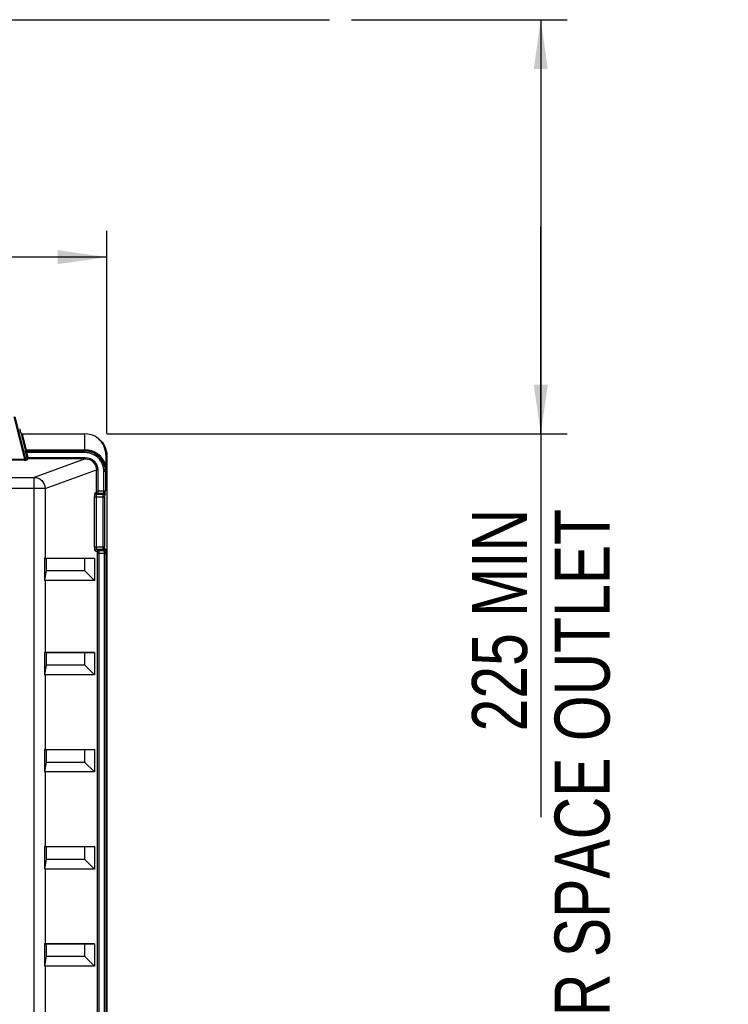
# Model space of a CAD drawing. Header units: inches. Extents: x 0 to 166, y 0 to 117.
# Tile 14 of 72: x 32 to 42, y 63 to 77. Entities that reach past the tile are written whole.
import ezdxf

# ---------------------------------------------------------------- set-up
doc = ezdxf.new("R2010")
doc.units = ezdxf.units.IN
doc.header["$LTSCALE"] = 9.105315
doc.header["$MEASUREMENT"] = 0
doc.layers.get('0').update_dxf_attribs({"linetype": 'CONTINUOUS'})
doc.styles.get("Standard").update_dxf_attribs({"font": 'txt', "width": 0.8})
doc.dimstyles.new('DIMSTYLE_1', dxfattribs={"dimtxt": 0.78125, "dimasz": 0.7, "dimexe": 0.18, "dimexo": 0.0625, "dimgap": 0.09, "dimtad": 1, "dimdec": 0, "dimzin": 4, "dimdsep": 46, "dimtxsty": 'STANDARD', "dimblk": '_FILLED', "dimblk1": '_FILLED', "dimblk2": '_FILLED', "dimcen": 0.09, "dimadec": 0, "dimazin": 0, "dimtfac": 1, "dimtdec": 0, "dimtofl": 0, "dimtmove": 0, "dimatfit": 3, "dimldrblk": '_FILLED', "dimfxl": 1, "dimtolj": 1, "dimtzin": 4, "dimarcsym": 0})

# ---------------------------------------------------------------- blocks, each defined once
blk = doc.blocks.new('_FILLED')
at = {"color": 0, "linetype": 'BYBLOCK'}
blk.add_solid([(0, 0), (-1, 0.143), (-1, -0.143)], dxfattribs=at)
blk = doc.blocks.new('*D0')
at = {"color": 7, "linetype": 'CONTINUOUS'}
for p, q in [((37.137, 77.431), (39.629, 77.431)), ((39.629, 77.431), (40.199, 77.431)), ((39.824, 77.431), (39.824, 74.492)), ((39.824, 71.553), (39.824, 74.492)), ((39.824, 74.492), (39.824, 66.113)), ((33.668, 71.553), (39.629, 71.553)), ((39.629, 71.553), (40.199, 71.553))]:
    blk.add_line(p, q, dxfattribs=at)
at = {"color": 7, "linetype": 'CONTINUOUS', "xscale": 0.7, "yscale": 0.7, "zscale": 0.7}
for p, rotation in [((39.824, 77.431), 90), ((39.824, 71.553), 270)]:
    blk.add_blockref('_FILLED', p, dxfattribs=dict(at, rotation=rotation))
at = {"color": 7, "linetype": 'CONTINUOUS', "insert": (38.848, 70.488), "char_height": 0.78125, "width": 10, "attachment_point": 3, "rotation": 90, "line_spacing_factor": 0.9}
blk.add_mtext('225 MIN\\PAIR SPACE OUTLET', dxfattribs=at)
blk = doc.blocks.new('*D16')
at = {"color": 7, "linetype": 'CONTINUOUS'}
for p, q in [((19.107, 72.008), (19.107, 74.436)), ((33.667, 71.56), (33.667, 74.436)), ((19.107, 74.061), (26.387, 74.061)), ((33.667, 74.061), (26.387, 74.061))]:
    blk.add_line(p, q, dxfattribs=at)
at = {"color": 7, "linetype": 'CONTINUOUS', "xscale": 0.7, "yscale": 0.7, "zscale": 0.7, "rotation": 180}
blk.add_blockref('_FILLED', (19.107, 74.061), dxfattribs=at)
at = {"color": 7, "linetype": 'CONTINUOUS', "xscale": 0.7, "yscale": 0.7, "zscale": 0.7}
blk.add_blockref('_FILLED', (33.667, 74.061), dxfattribs=at)
at = {"color": 7, "linetype": 'CONTINUOUS', "insert": (26.387, 75.038), "char_height": 0.7812, "width": 1.875, "attachment_point": 2, "line_spacing_factor": 0.9}
blk.add_mtext('370', dxfattribs=at)

msp = doc.modelspace()

# ---------------------------------------------------------------- linework, layer by layer
at = {"color": 7, "linetype": 'CONTINUOUS'}
for p, q in [((15.777, 77.431), (36.824, 77.431)), ((32.345, 71.794), (32.498, 71.196)), ((32.517, 71.197), (32.364, 71.795)), ((32.448, 71.567), (32.438, 71.597)), ((32.448, 71.567), (32.509, 71.325)), ((32.528, 71.326), (32.47, 71.553)), ((32.47, 71.553), (33.356, 71.553)), ((33.356, 71.326), (33.356, 71.553)), ((33.529, 71.498), (33.522, 71.503)), ((33.524, 71.501), (33.522, 71.503)), ((32.509, 71.325), (32.506, 71.321)), ((32.514, 71.282), (32.533, 71.287)), ((32.515, 71.281), (32.533, 71.213)), ((32.525, 71.306), (33.356, 71.306)), ((32.528, 71.326), (32.528, 71.312)), ((32.528, 71.326), (33.356, 71.326)), ((32.528, 71.311), (32.528, 71.312)), ((33.356, 71.311), (32.528, 71.311)), ((32.552, 71.218), (32.533, 71.287)), ((33.356, 71.287), (32.533, 71.287)), ((33.356, 71.326), (33.356, 71.313)), ((33.356, 71.287), (33.356, 71.311)), ((20.277, 71.196), (32.498, 71.196)), ((32.498, 71.181), (20.277, 71.181)), ((32.498, 71.196), (32.498, 71.181)), ((32.533, 71.213), (32.519, 71.2)), ((32.533, 71.213), (32.552, 71.218)), ((32.533, 71.213), (32.533, 71.213)), ((32.536, 71.183), (32.552, 71.198)), ((32.552, 71.218), (32.552, 71.217)), ((32.552, 71.218), (33.36, 71.218)), ((32.552, 71.216), (32.552, 71.215)), ((32.552, 71.215), (32.552, 71.214)), ((32.552, 71.215), (32.552, 71.213)), ((32.552, 71.212), (32.552, 71.198)), ((33.36, 71.198), (32.552, 71.198)), ((33.36, 71.198), (32.634, 70.935)), ((33.36, 71.218), (33.36, 71.198)), ((33.667, 71.247), (33.667, 42.087)), ((32.791, 70.778), (33.518, 71.042)), ((33.518, 70.743), (33.518, 71.042)), ((33.538, 71.042), (33.518, 71.042)), ((33.538, 71.042), (33.538, 70.743)), ((33.626, 70.743), (33.626, 71.017)), ((33.65, 71.017), (33.626, 71.017)), ((33.645, 71.017), (33.645, 70.743)), ((23.384, 70.935), (32.634, 70.935)), ((32.634, 42.049), (32.634, 70.935)), ((32.791, 70.778), (23.395, 70.778)), ((32.791, 70.778), (32.791, 69.789)), ((33.5, 70.716), (33.516, 70.724)), ((33.518, 70.743), (33.645, 70.743)), ((33.493, 69.951), (33.493, 70.657)), ((33.493, 70.657), (33.634, 70.657)), ((33.513, 70.657), (33.513, 69.951)), ((33.519, 70.696), (33.536, 70.704)), ((33.519, 70.696), (33.615, 70.696)), ((33.623, 70.704), (33.536, 70.704)), ((33.614, 69.951), (33.614, 70.657)), ((33.615, 70.696), (33.623, 70.704)), ((33.634, 70.657), (33.634, 69.951)), ((33.642, 70.684), (33.635, 70.677)), ((33.493, 69.951), (33.634, 69.951)), ((33.5, 69.892), (33.53, 69.879)), ((33.615, 69.912), (33.519, 69.912)), ((33.549, 69.898), (33.519, 69.912)), ((33.549, 69.898), (33.629, 69.898)), ((33.615, 69.912), (33.629, 69.898)), ((33.649, 69.918), (33.635, 69.932)), ((32.782, 69.789), (32.782, 69.474)), ((32.807, 69.786), (32.782, 69.789)), ((32.791, 69.789), (33.49, 69.789)), ((32.807, 69.787), (32.807, 69.612)), ((33.35, 69.786), (32.807, 69.786)), ((33.49, 69.789), (33.35, 69.786)), ((33.35, 69.787), (33.35, 69.612)), ((33.49, 69.789), (33.49, 69.47)), ((33.532, 43.387), (33.532, 69.859)), ((33.532, 69.859), (33.651, 69.859)), ((33.551, 69.859), (33.551, 43.387)), ((33.632, 43.387), (33.632, 69.859)), ((33.651, 69.859), (33.651, 43.387)), ((32.807, 69.612), (32.782, 69.474)), ((32.807, 69.612), (33.35, 69.612)), ((33.49, 69.47), (33.35, 69.612)), ((32.791, 69.47), (32.791, 68.45)), ((33.49, 69.47), (32.791, 69.47)), ((32.782, 68.45), (32.782, 68.136)), ((32.807, 68.448), (32.782, 68.45)), ((32.791, 68.45), (33.49, 68.45)), ((32.807, 68.448), (32.807, 68.273)), ((33.35, 68.448), (32.807, 68.448)), ((33.49, 68.45), (33.35, 68.448)), ((33.35, 68.448), (33.35, 68.273)), ((33.49, 68.45), (33.49, 68.131)), ((32.807, 68.273), (32.782, 68.136)), ((32.807, 68.273), (33.35, 68.273)), ((33.49, 68.131), (33.35, 68.273)), ((32.791, 68.131), (32.791, 67.072)), ((33.49, 68.131), (32.791, 68.131)), ((32.782, 67.072), (32.782, 66.758)), ((32.807, 67.07), (32.782, 67.072)), ((32.791, 67.072), (33.49, 67.072)), ((32.807, 67.07), (32.807, 66.895)), ((33.35, 67.07), (32.807, 67.07)), ((33.49, 67.072), (33.35, 67.07)), ((33.35, 67.07), (33.35, 66.895)), ((33.49, 67.072), (33.49, 66.754)), ((32.807, 66.895), (32.782, 66.758)), ((32.807, 66.895), (33.35, 66.895)), ((33.49, 66.754), (33.35, 66.895)), ((32.791, 66.754), (32.791, 65.694)), ((33.49, 66.754), (32.791, 66.754)), ((32.782, 65.694), (32.782, 65.38)), ((32.807, 65.692), (32.782, 65.694)), ((32.791, 65.694), (33.49, 65.694)), ((32.807, 65.692), (32.807, 65.517)), ((33.35, 65.692), (32.807, 65.692)), ((33.49, 65.694), (33.35, 65.692)), ((33.35, 65.692), (33.35, 65.517)), ((33.49, 65.694), (33.49, 65.376)), ((32.807, 65.517), (32.782, 65.38)), ((32.807, 65.517), (33.35, 65.517)), ((33.49, 65.376), (33.35, 65.517)), ((32.791, 65.376), (32.791, 64.316)), ((33.49, 65.376), (32.791, 65.376)), ((32.782, 64.316), (32.782, 64.002)), ((32.807, 64.314), (32.782, 64.316)), ((32.791, 64.316), (33.49, 64.316)), ((32.807, 64.314), (32.807, 64.139)), ((33.35, 64.314), (32.807, 64.314)), ((33.49, 64.316), (33.35, 64.314)), ((33.35, 64.314), (33.35, 64.139)), ((33.49, 64.316), (33.49, 63.998)), ((32.807, 64.139), (32.782, 64.002)), ((32.807, 64.139), (33.35, 64.139)), ((33.49, 63.998), (33.35, 64.139)), ((32.791, 63.998), (32.791, 62.939)), ((33.49, 63.998), (32.791, 63.998))]:
    msp.add_line(p, q, dxfattribs=at)
for points in [[(32.511, 71.324), (32.511, 71.324), (32.511, 71.324), (32.51, 71.325), (32.51, 71.325), (32.51, 71.325), (32.51, 71.325), (32.51, 71.325), (32.509, 71.325), (32.509, 71.325)], [(32.516, 71.324), (32.515, 71.324), (32.514, 71.324), (32.514, 71.324), (32.513, 71.324), (32.513, 71.324), (32.512, 71.324), (32.512, 71.324), (32.512, 71.324), (32.511, 71.324)], [(32.528, 71.326), (32.527, 71.326), (32.525, 71.325), (32.523, 71.325), (32.522, 71.325), (32.521, 71.324), (32.519, 71.324), (32.518, 71.324), (32.517, 71.324), (32.516, 71.324)]]:
    msp.add_lwpolyline(points, dxfattribs=at)
for centre, radius, start, end in [((33.358, 71.258), 0.295, 56.0744, 62.336), ((33.36, 71.261), 0.291, 50.3156, 54.5032), ((33.356, 71.017), 0.309, 17.4548, 90.0245), ((33.356, 71.017), 0.294, 359.9699, 90.0299), ((33.356, 71.017), 0.29, 359.9697, 90.0303), ((33.356, 71.017), 0.27, 359.9584, 90.041), ((70.119, 70.967), 36.469, 179.5426, 179.776), ((33.424, 70.918), 0.41, 53.5719, 56.2206)]:
    msp.add_arc(centre, radius, start, end, dxfattribs=at)
for centre, major_axis, ratio, start_param, end_param in [((32.432, 71.625), (-0.0106, 0.0394), 0.050613, 1.557198, 2.164417), ((32.634, 69.786), (0.157, 0.003), 0.002019, 0.115156, 0.349106), ((32.634, 69.628), (-0.157, 0.157), 0.05766, -3.433138, -3.199189), ((32.634, 68.448), (0.157, 0.003), 0.002019, 0.115156, 0.349106), ((32.634, 68.289), (-0.157, 0.157), 0.05766, -3.433138, -3.199189), ((32.634, 67.07), (0.157, 0.003), 0.002019, 0.115156, 0.349106), ((32.634, 66.911), (-0.157, 0.157), 0.05766, -3.433138, -3.199189), ((32.634, 65.692), (0.157, 0.003), 0.002019, 0.115156, 0.349106), ((32.634, 65.533), (-0.157, 0.157), 0.05766, -3.433138, -3.199189), ((32.634, 64.314), (0.157, 0.003), 0.002019, 0.115156, 0.349106), ((32.634, 64.155), (-0.157, 0.157), 0.05766, -3.433138, -3.199189)]:
    msp.add_ellipse(centre, major_axis=major_axis, ratio=ratio, start_param=start_param, end_param=end_param, dxfattribs=at)
for points, knots in [([(32.448, 71.567), (32.448, 71.566), (32.449, 71.563), (32.451, 71.561), (32.452, 71.56)], [0, 0, 0, 0, 0.475602, 1, 1, 1, 1]), ([(32.452, 71.56), (32.453, 71.558), (32.458, 71.554), (32.464, 71.555), (32.467, 71.556)], [0, 0, 0, 0, 0.452818, 1, 1, 1, 1]), ([(32.506, 71.321), (32.504, 71.317), (32.511, 71.303), (32.512, 71.29), (32.515, 71.281)], [0, 0, 0, 0, 0.312244, 1, 1, 1, 1]), ([(32.506, 71.321), (32.507, 71.317), (32.509, 71.309), (32.519, 71.308), (32.522, 71.31)], [0, 0, 0, 0, 0.528519, 1, 1, 1, 1]), ([(32.528, 71.311), (32.525, 71.311), (32.516, 71.31), (32.513, 71.32), (32.514, 71.323)], [0, 0, 0, 0, 0.527635, 1, 1, 1, 1]), ([(32.533, 71.287), (32.532, 71.289), (32.531, 71.291), (32.525, 71.304), (32.527, 71.302)], [0, 0, 0, 0, 0.441962, 1, 1, 1, 1]), ([(32.498, 71.181), (32.502, 71.181), (32.514, 71.181), (32.527, 71.181), (32.535, 71.182)], [0, 0, 0, 0, 0.339341, 1, 1, 1, 1]), ([(32.517, 71.197), (32.517, 71.196), (32.51, 71.193), (32.505, 71.195), (32.502, 71.197)], [0, 0, 0, 0, 0.289494, 1, 1, 1, 1]), ([(32.517, 71.197), (32.518, 71.194), (32.52, 71.185), (32.53, 71.185), (32.533, 71.187)], [0, 0, 0, 0, 0.528545, 1, 1, 1, 1]), ([(32.552, 71.198), (32.548, 71.198), (32.539, 71.198), (32.536, 71.208), (32.537, 71.211)], [0, 0, 0, 0, 0.528422, 1, 1, 1, 1]), ([(33.36, 71.218), (33.406, 71.218), (33.5, 71.181), (33.537, 71.087), (33.538, 71.042)], [0, 0, 0, 0, 0.500119, 1, 1, 1, 1]), ([(33.36, 71.198), (33.401, 71.199), (33.484, 71.166), (33.518, 71.082), (33.518, 71.042)], [0, 0, 0, 0, 0.500163, 1, 1, 1, 1]), ([(32.634, 70.935), (32.674, 70.935), (32.757, 70.901), (32.79, 70.818), (32.791, 70.778)], [0, 0, 0, 0, 0.498986, 1, 1, 1, 1]), ([(33.493, 70.657), (33.493, 70.671), (33.496, 70.688), (33.494, 70.713), (33.5, 70.716)], [0, 0, 0, 0, 0.68161, 1, 1, 1, 1]), ([(33.516, 70.724), (33.517, 70.724), (33.518, 70.729), (33.518, 70.735), (33.518, 70.739)], [0, 0, 0, 0, 0.090432, 1, 1, 1, 1]), ([(33.536, 70.704), (33.531, 70.704), (33.521, 70.704), (33.519, 70.716), (33.521, 70.719)], [0, 0, 0, 0, 0.541727, 1, 1, 1, 1]), ([(33.538, 70.743), (33.538, 70.734), (33.535, 70.722), (33.539, 70.707), (33.536, 70.704)], [0, 0, 0, 0, 0.688046, 1, 1, 1, 1]), ([(33.623, 70.704), (33.626, 70.706), (33.623, 70.723), (33.626, 70.734), (33.626, 70.743)], [0, 0, 0, 0, 0.312972, 1, 1, 1, 1]), ([(33.642, 70.684), (33.647, 70.689), (33.642, 70.712), (33.645, 70.73), (33.645, 70.743)], [0, 0, 0, 0, 0.311648, 1, 1, 1, 1]), ([(33.519, 70.696), (33.515, 70.696), (33.504, 70.697), (33.502, 70.709), (33.505, 70.712)], [0, 0, 0, 0, 0.541769, 1, 1, 1, 1]), ([(33.519, 70.696), (33.515, 70.695), (33.515, 70.677), (33.513, 70.666), (33.513, 70.657)], [0, 0, 0, 0, 0.321628, 1, 1, 1, 1]), ([(33.614, 70.657), (33.614, 70.666), (33.616, 70.679), (33.613, 70.693), (33.615, 70.696)], [0, 0, 0, 0, 0.689113, 1, 1, 1, 1]), ([(33.615, 70.696), (33.62, 70.696), (33.63, 70.696), (33.632, 70.684), (33.63, 70.681)], [0, 0, 0, 0, 0.543005, 1, 1, 1, 1]), ([(33.623, 70.704), (33.627, 70.704), (33.638, 70.703), (33.64, 70.691), (33.637, 70.688)], [0, 0, 0, 0, 0.543011, 1, 1, 1, 1]), ([(33.634, 70.657), (33.634, 70.661), (33.634, 70.664), (33.634, 70.675), (33.635, 70.672), (33.635, 70.671)], [0, 0, 0, 0, 0.700785, 0.884935, 1, 1, 1, 1]), ([(33.5, 69.892), (33.494, 69.895), (33.497, 69.921), (33.493, 69.938), (33.493, 69.951)], [0, 0, 0, 0, 0.31641, 1, 1, 1, 1]), ([(33.5, 69.892), (33.5, 69.897), (33.5, 69.907), (33.512, 69.909), (33.515, 69.907)], [0, 0, 0, 0, 0.544153, 1, 1, 1, 1]), ([(33.513, 69.951), (33.513, 69.942), (33.515, 69.931), (33.515, 69.913), (33.519, 69.912)], [0, 0, 0, 0, 0.678319, 1, 1, 1, 1]), ([(33.53, 69.879), (33.53, 69.883), (33.53, 69.894), (33.542, 69.895), (33.545, 69.893)], [0, 0, 0, 0, 0.544124, 1, 1, 1, 1]), ([(33.53, 69.879), (33.53, 69.878), (33.532, 69.873), (33.532, 69.868), (33.531, 69.863)], [0, 0, 0, 0, 0.090561, 1, 1, 1, 1]), ([(33.549, 69.898), (33.552, 69.896), (33.549, 69.88), (33.551, 69.868), (33.551, 69.859)], [0, 0, 0, 0, 0.31194, 1, 1, 1, 1]), ([(33.615, 69.912), (33.613, 69.916), (33.616, 69.93), (33.614, 69.942), (33.614, 69.951)], [0, 0, 0, 0, 0.310889, 1, 1, 1, 1]), ([(33.635, 69.932), (33.635, 69.927), (33.635, 69.917), (33.622, 69.915), (33.619, 69.917)], [0, 0, 0, 0, 0.543005, 1, 1, 1, 1]), ([(33.629, 69.898), (33.634, 69.898), (33.644, 69.899), (33.646, 69.911), (33.643, 69.914)], [0, 0, 0, 0, 0.543005, 1, 1, 1, 1]), ([(33.632, 69.859), (33.632, 69.868), (33.629, 69.879), (33.632, 69.896), (33.629, 69.898)], [0, 0, 0, 0, 0.686977, 1, 1, 1, 1]), ([(33.635, 69.932), (33.634, 69.933), (33.635, 69.939), (33.634, 69.943), (33.634, 69.947)], [0, 0, 0, 0, 0.266979, 1, 1, 1, 1]), ([(33.651, 69.859), (33.651, 69.873), (33.648, 69.89), (33.653, 69.914), (33.649, 69.918)], [0, 0, 0, 0, 0.688357, 1, 1, 1, 1])]:
    msp.add_open_spline(points, degree=3, knots=knots, dxfattribs=at)
for points in [[(33.495, 71.519), (33.452, 71.541), (33.403, 71.553), (33.356, 71.553)], [(33.652, 71.258), (33.652, 71.342), (33.61, 71.432), (33.546, 71.485)], [(33.554, 71.48), (33.622, 71.426), (33.667, 71.333), (33.667, 71.247)], [(33.651, 71.11), (33.651, 71.079), (33.65, 71.048), (33.65, 71.017)]]:
    msp.add_open_spline(points, degree=3, dxfattribs=at)

# ---------------------------------------------------------------- dimensions: what is measured, and where the dimension line sits
dim = msp.add_linear_dim(base=(39.824, 71.553), p1=(37.137, 77.431), p2=(33.668, 71.553), angle=270, text='225 MIN\\PAIR SPACE OUTLET', dimstyle='DIMSTYLE_1', dxfattribs=at)
dim.commit()
dim.dimension.update_dxf_attribs({"geometry": '*D0', "text_midpoint": (42.485, 60.18), "dimtype": 160})
dim = msp.add_linear_dim(base=(19.107, 74.061), p1=(33.667, 71.56), p2=(19.107, 72.008), angle=180, dimstyle='DIMSTYLE_1', dxfattribs=at)
dim.commit()
dim.dimension.update_dxf_attribs({"geometry": '*D16', "text_midpoint": (25.45, 74.647), "dimtype": 160})

doc.saveas('drawing.dxf')
